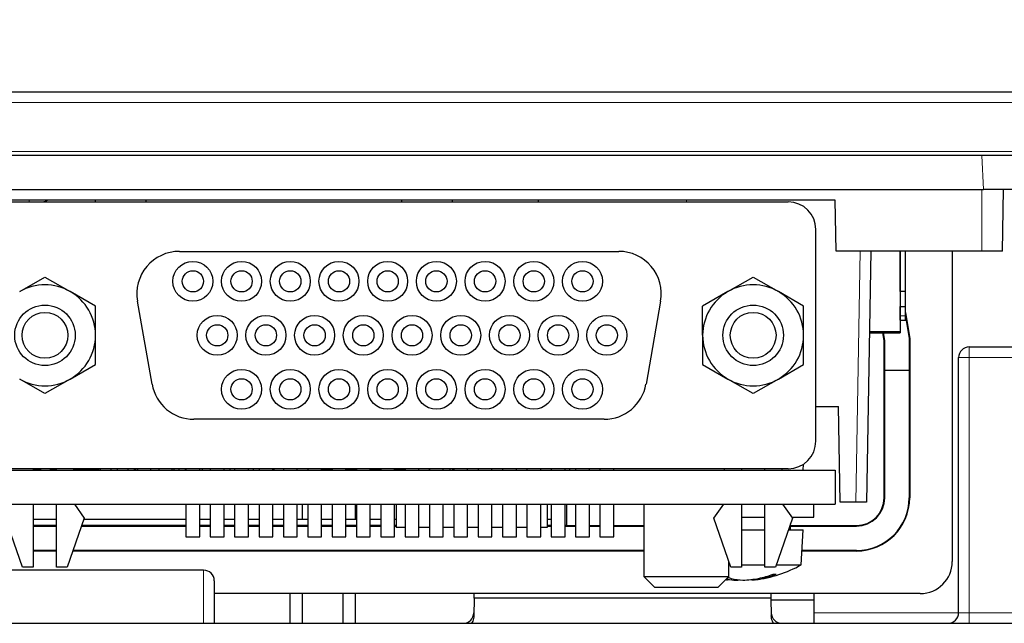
# Paper-space layout 'Blatt5' of a CAD drawing. Header units: millimetres. Extents: x 5 to 418, y 2 to 292.
# Tile 21 of 29: x 203 to 234, y 220 to 239. Entities that reach past the tile are written whole.
import ezdxf

# ---------------------------------------------------------------- set-up
doc = ezdxf.new("R2010")
doc.units = ezdxf.units.MM
doc.layers.add('SLD-0', color=7, linetype='Continuous')
doc.styles.add('SLDTEXTSTYLE0', font='TXT', dxfattribs={"width": 0.605})
doc.dimstyles.new('SLDDIMSTYLE4', dxfattribs={"dimtxt": 4.10931, "dimasz": 3.302, "dimexe": 0, "dimexo": 0.0625, "dimgap": 1.027327, "dimtad": 1, "dimlfac": 1.5, "dimrnd": 1e-09, "dimzin": 12, "dimdsep": 46, "dimtxsty": 'SLDTEXTSTYLE0', "dimsah": 1, "dimcen": 0.09, "dimadec": 0, "dimazin": 3, "dimtfac": 1, "dimtofl": 0, "dimtmove": 0, "dimatfit": 3, "dimfxl": 1, "dimfrac": 2, "dimtolj": 1, "dimtzin": 12, "dimarcsym": 0})

# ---------------------------------------------------------------- blocks, each defined once
blk = doc.blocks.new('_D_22')
at = {"layer": 'SLD-0', "color": 7}
for p, q in [((125.674, 135.231), (125.674, 269.424)), ((310.341, 135.218), (310.341, 269.424)), ((310.341, 268.424), (125.674, 268.424))]:
    blk.add_line(p, q, dxfattribs=at)
for points in [[(125.674, 268.424), (128.976, 267.916), (128.976, 268.932)], [(310.341, 268.424), (307.039, 268.932), (307.039, 267.916)]]:
    blk.add_solid(points, dxfattribs=at)
at = {"layer": 'SLD-0', "color": 7, "insert": (213.304, 273.881), "char_height": 4.2333, "attachment_point": 1, "style": 'SLDTEXTSTYLE0'}
blk.add_mtext('277', dxfattribs=at)

psp = doc.layouts.new('Blatt5')

# ---------------------------------------------------------------- linework, layer by layer
at = {"color": 7, "linetype": 'Continuous', "lineweight": 25}
for p, q in [((156.9515, 236.6636), (279.0639, 236.6636)), ((278.3934, 234.6636), (157.622, 234.6636)), ((155.6773, 233.5969), (233.3254, 233.5969)), ((234.6569, 233.5969), (233.3254, 233.5969)), ((233.9131, 231.6636), (233.9469, 233.5969)), ((228.6744, 233.2636), (155.4835, 233.2636)), ((202.8012, 233.2113), (227.2012, 233.2113)), ((205.4744, 233.2636), (205.4744, 233.2113)), ((207.0744, 233.2113), (207.0744, 233.2636)), ((215.0744, 233.2636), (215.0744, 233.2113)), ((216.6744, 233.2113), (216.6744, 233.2636)), ((219.3599, 233.2636), (219.3608, 233.2113)), ((228.7023, 231.6636), (228.6744, 233.2636)), ((228.0679, 225.7113), (228.0679, 232.3446)), ((208.1146, 231.6613), (221.8879, 231.6613)), ((233.2744, 231.6636), (228.7023, 231.6636)), ((229.7942, 231.6636), (229.6569, 223.7969)), ((230.7078, 231.6636), (230.7078, 229.1356)), ((230.7144, 230.4023), (230.7144, 231.6636)), ((230.8811, 230.4023), (230.8811, 231.6636)), ((232.341, 231.6636), (232.341, 221.9303)), ((233.9131, 231.6636), (233.2744, 231.6636)), ((230.7078, 231.1689), (230.7144, 231.1689)), ((203.1096, 230.3991), (203.9012, 230.8562)), ((203.9012, 230.8562), (204.6929, 230.3991)), ((225.3096, 230.3991), (226.1012, 230.8562)), ((226.1012, 230.8562), (226.8929, 230.3991)), ((205.4846, 229.9421), (204.6929, 230.3991)), ((225.3096, 230.3991), (224.5179, 229.9421)), ((227.6846, 229.9421), (226.8929, 230.3991)), ((230.8811, 230.4023), (230.7078, 230.4023)), ((230.8811, 229.9356), (230.8811, 230.4023)), ((207.2599, 227.4964), (206.8015, 230.0964)), ((223.201, 230.0964), (222.7425, 227.4964)), ((205.4846, 229.0279), (205.4846, 229.9421)), ((224.5179, 229.0279), (224.5179, 229.9421)), ((227.6846, 229.0279), (227.6846, 229.9421)), ((230.7078, 229.9356), (230.8811, 229.9356)), ((230.7144, 229.6356), (230.7144, 229.9356)), ((230.7144, 229.5023), (230.7144, 229.6356)), ((230.8811, 229.6356), (230.8811, 229.9356)), ((230.8811, 229.7472), (231.0077, 228.9303)), ((230.9984, 228.9295), (230.8811, 229.6864)), ((230.8811, 229.5023), (230.8811, 229.6356)), ((230.7078, 229.5023), (230.7144, 229.5023)), ((230.7144, 229.5023), (230.8811, 229.5023)), ((205.4846, 228.1138), (205.4846, 229.0279)), ((224.5179, 229.0279), (224.5179, 228.1138)), ((227.6846, 228.1138), (227.6846, 229.0279)), ((229.7495, 229.1023), (230.7078, 229.1023)), ((230.7078, 229.1356), (229.7501, 229.1356)), ((230.2077, 228.8686), (230.1715, 229.1023)), ((230.1809, 229.1023), (230.217, 228.8694)), ((230.7078, 229.1356), (230.7078, 229.1023)), ((230.217, 228.8694), (230.2077, 228.8686)), ((230.2077, 223.9303), (230.2077, 228.8686)), ((230.217, 228.8694), (230.217, 227.9372)), ((230.9984, 228.9295), (231.0077, 228.9303)), ((230.9984, 227.9372), (230.9984, 228.9295)), ((231.0077, 228.9303), (231.0077, 223.9303)), ((232.8744, 228.6636), (275.7056, 228.6636)), ((204.6929, 227.6567), (205.4846, 228.1138)), ((224.5179, 228.1138), (225.3096, 227.6567)), ((226.8929, 227.6567), (227.6846, 228.1138)), ((232.541, 220.3303), (232.541, 228.3303)), ((230.217, 227.9372), (230.224, 227.9303)), ((230.217, 227.9372), (230.9984, 227.9372)), ((230.224, 223.9303), (230.224, 227.9303)), ((230.224, 227.9303), (230.9914, 227.9303)), ((230.9914, 227.9303), (230.9984, 227.9372)), ((230.9914, 227.9303), (230.9914, 223.9303)), ((203.9012, 227.1996), (203.1096, 227.6567)), ((204.6929, 227.6567), (203.9012, 227.1996)), ((226.1012, 227.1996), (225.3096, 227.6567)), ((226.8929, 227.6567), (226.1012, 227.1996)), ((228.0679, 226.7969), (228.7728, 226.7969)), ((228.8252, 223.7969), (228.7728, 226.7969)), ((221.4294, 226.3946), (208.573, 226.3946)), ((170.241, 224.7969), (228.6744, 224.7969)), ((227.2012, 224.8446), (202.8012, 224.8446)), ((203.5346, 224.8446), (203.5346, 224.7969)), ((203.5346, 224.8088), (203.7744, 224.8088)), ((203.7744, 224.7969), (203.7744, 224.8446)), ((204.0744, 224.7969), (204.0744, 224.8446)), ((204.0744, 224.8088), (204.2679, 224.8088)), ((204.2679, 224.7969), (204.2679, 224.8446)), ((204.8012, 224.8446), (204.8012, 224.7969)), ((204.8012, 224.8088), (205.5816, 224.8088)), ((204.9077, 224.7969), (204.9077, 224.8088)), ((205.1077, 224.7969), (205.1077, 224.8088)), ((205.441, 224.7969), (205.441, 224.8088)), ((205.5816, 224.8446), (205.5816, 224.8088)), ((205.641, 224.7969), (205.641, 224.8446)), ((205.9744, 224.7969), (205.9744, 224.8446)), ((206.1744, 224.7969), (206.1744, 224.8446)), ((206.5077, 224.7969), (206.5077, 224.8446)), ((206.7077, 224.7969), (206.7077, 224.8446)), ((206.741, 224.8446), (206.741, 224.7969)), ((206.8077, 224.8446), (206.8077, 224.7969)), ((207.2077, 224.8446), (207.2077, 224.7969)), ((207.4744, 224.8446), (207.4744, 224.7969)), ((207.8744, 224.8446), (207.8744, 224.7969)), ((207.941, 224.8446), (207.941, 224.7969)), ((208.1077, 224.7969), (208.1077, 224.8446)), ((208.3077, 224.7969), (208.3077, 224.8446)), ((208.3212, 224.8446), (208.3212, 224.7969)), ((208.7546, 224.7969), (208.7546, 224.8446)), ((208.841, 224.7969), (208.841, 224.8446)), ((209.0846, 224.8446), (209.0846, 224.7969)), ((209.5179, 224.7969), (209.5179, 224.8446)), ((209.7077, 224.7969), (209.7077, 224.8446)), ((209.8479, 224.8446), (209.8479, 224.7969)), ((210.2812, 224.7969), (210.2812, 224.8446)), ((210.441, 224.7969), (210.441, 224.8446)), ((210.6112, 224.8446), (210.6112, 224.7969)), ((211.0446, 224.7969), (211.0446, 224.8446)), ((211.0744, 224.8446), (211.0744, 224.7969)), ((211.3746, 224.8446), (211.3746, 224.7969)), ((211.8079, 224.7969), (211.8079, 224.8446)), ((212.1379, 224.8446), (212.1379, 224.7969)), ((212.5712, 224.7969), (212.5712, 224.8446)), ((212.5712, 224.8336), (212.9012, 224.8336)), ((212.5744, 224.7969), (212.5744, 224.8336)), ((212.9012, 224.8446), (212.9012, 224.7969)), ((213.3346, 224.7969), (213.3346, 224.8446)), ((213.3346, 224.8336), (213.5277, 224.8336)), ((213.441, 224.7969), (213.441, 224.8336)), ((213.5277, 224.8336), (213.5394, 224.8336)), ((213.5394, 224.8336), (213.541, 224.8336)), ((213.541, 224.8336), (213.541, 224.8446)), ((213.541, 224.8336), (213.6646, 224.8336)), ((213.641, 224.7969), (213.641, 224.8336)), ((213.6646, 224.8446), (213.6646, 224.7969)), ((214.0979, 224.7969), (214.0979, 224.8446)), ((214.0979, 224.8336), (214.4279, 224.8336)), ((214.1744, 224.7969), (214.1744, 224.8336)), ((214.4279, 224.8446), (214.4279, 224.7969)), ((214.8612, 224.7969), (214.8612, 224.8446)), ((214.8612, 224.8336), (214.8744, 224.8336)), ((214.8744, 224.8446), (214.8744, 224.8336)), ((214.8744, 224.8336), (215.1912, 224.8336)), ((215.1912, 224.8446), (215.1912, 224.7969)), ((215.6246, 224.7969), (215.6246, 224.8446)), ((215.941, 224.8446), (215.941, 224.7969)), ((215.9546, 224.8446), (215.9546, 224.7969)), ((216.3879, 224.7969), (216.3879, 224.8446)), ((216.6077, 224.7969), (216.6077, 224.8446)), ((216.6744, 224.8446), (216.6744, 224.7969)), ((216.6744, 224.8336), (216.7077, 224.8336)), ((216.7077, 224.8446), (216.7077, 224.7969)), ((216.7179, 224.8446), (216.7179, 224.7969)), ((217.1512, 224.7969), (217.1512, 224.8446)), ((217.4812, 224.8446), (217.4812, 224.7969)), ((217.9146, 224.7969), (217.9146, 224.8446)), ((218.2446, 224.8446), (218.2446, 224.7969)), ((218.6779, 224.7969), (218.6779, 224.8446)), ((219.0079, 224.8446), (219.0079, 224.7969)), ((219.4412, 224.7969), (219.4412, 224.8446)), ((219.7712, 224.8446), (219.7712, 224.7969)), ((220.2046, 224.7969), (220.2046, 224.8446)), ((220.3402, 224.8446), (220.341, 224.7969)), ((220.5346, 224.8446), (220.5346, 224.7969)), ((220.9679, 224.7969), (220.9679, 224.8446)), ((221.2979, 224.8446), (221.2979, 224.7969)), ((221.7312, 224.7969), (221.7312, 224.8446)), ((225.2012, 224.7969), (225.2012, 224.8446)), ((225.7346, 224.8446), (225.7346, 224.7969)), ((226.4679, 224.7969), (226.4679, 224.8446)), ((227.0012, 224.8446), (227.0012, 224.7969)), ((227.6744, 224.7969), (227.6777, 224.9873)), ((228.6744, 224.7969), (228.6744, 223.7303)), ((229.3236, 223.7969), (228.8252, 223.7969)), ((229.6569, 223.7969), (229.3236, 223.7969)), ((155.341, 223.7303), (228.6744, 223.7303)), ((203.5346, 223.7303), (203.5346, 221.7613)), ((204.2679, 221.7613), (204.2679, 223.7303)), ((204.8234, 223.7303), (205.1346, 223.2946)), ((208.3212, 223.7303), (208.3212, 222.7113)), ((208.7546, 222.7113), (208.7546, 223.7303)), ((209.0846, 223.7303), (209.0846, 222.7113)), ((209.5179, 222.7113), (209.5179, 223.7303)), ((209.8479, 223.7303), (209.8479, 222.7113)), ((210.2812, 222.7113), (210.2812, 223.7303)), ((210.6112, 223.7303), (210.6112, 222.7113)), ((211.0446, 222.7113), (211.0446, 223.7303)), ((211.3746, 223.7303), (211.3746, 222.7113)), ((211.8079, 222.7113), (211.8079, 223.7303)), ((211.9744, 223.2625), (211.9744, 223.7303)), ((212.1379, 223.7303), (212.1379, 222.7113)), ((212.5712, 222.7113), (212.5712, 223.7303)), ((212.9012, 223.7303), (212.9012, 222.7113)), ((213.3346, 222.7113), (213.3346, 223.7303)), ((213.641, 223.2625), (213.641, 223.7303)), ((213.6646, 223.7303), (213.6646, 222.7113)), ((214.0979, 222.7113), (214.0979, 223.7303)), ((214.4279, 223.7303), (214.4279, 222.7113)), ((214.8612, 222.7113), (214.8612, 223.7303)), ((214.9077, 223.7303), (214.9077, 222.9969)), ((215.1912, 223.7303), (215.1912, 222.7113)), ((215.6246, 222.7113), (215.6246, 223.7303)), ((215.9546, 223.7303), (215.9546, 222.7113)), ((216.3879, 222.7113), (216.3879, 223.7303)), ((216.7179, 223.7303), (216.7179, 222.7113)), ((217.1512, 222.7113), (217.1512, 223.7303)), ((217.4812, 223.7303), (217.4812, 222.7113)), ((217.9146, 222.7113), (217.9146, 223.7303)), ((218.2446, 223.7303), (218.2446, 222.7113)), ((218.6779, 222.7113), (218.6779, 223.7303)), ((219.0079, 223.7303), (219.0079, 222.7113)), ((219.4412, 222.7113), (219.4412, 223.7303)), ((219.641, 223.7303), (219.641, 222.9969)), ((219.7712, 223.7303), (219.7712, 222.7113)), ((220.2046, 222.7113), (220.2046, 223.7303)), ((220.2534, 223.7303), (220.2534, 223.0636)), ((220.5346, 223.7303), (220.5346, 222.7113)), ((220.9679, 222.7113), (220.9679, 223.7303)), ((221.2979, 223.7303), (221.2979, 222.7113)), ((221.7312, 222.7113), (221.7312, 223.7303)), ((222.6744, 223.7303), (222.6744, 221.4636)), ((224.8679, 223.2946), (225.1791, 223.7303)), ((225.7346, 223.7303), (225.7346, 221.7613)), ((226.4679, 221.7613), (226.4679, 223.7303)), ((227.0234, 223.7303), (227.3346, 223.2946)), ((228.0077, 223.3303), (228.0077, 223.7303)), ((203.2012, 221.7613), (202.6679, 223.2946)), ((203.5346, 223.2625), (204.2679, 223.2625)), ((205.1346, 223.2946), (204.6012, 221.7613)), ((205.1234, 223.2625), (208.3212, 223.2625)), ((208.7546, 223.2625), (209.0846, 223.2625)), ((209.5179, 223.2625), (209.8479, 223.2625)), ((210.2812, 223.2625), (210.6112, 223.2625)), ((211.0446, 223.2625), (211.3746, 223.2625)), ((211.8079, 223.2625), (212.1379, 223.2625)), ((212.5712, 223.2625), (212.9012, 223.2625)), ((213.3346, 223.2625), (213.6646, 223.2625)), ((214.0979, 223.2625), (214.4279, 223.2625)), ((214.8612, 223.2625), (214.9077, 223.2625)), ((219.641, 223.2625), (219.7712, 223.2625)), ((225.4012, 221.7613), (224.8679, 223.2946)), ((225.7346, 223.3303), (226.4679, 223.3303)), ((227.3346, 223.2946), (226.8012, 221.7613)), ((227.3091, 223.3303), (228.0077, 223.3303)), ((204.2679, 223.0659), (203.5346, 223.0659)), ((203.5346, 223.0473), (204.2679, 223.0473)), ((205.0485, 223.0473), (208.3212, 223.0473)), ((208.3212, 223.0659), (205.055, 223.0659)), ((209.0846, 223.0659), (208.7546, 223.0659)), ((208.7546, 223.0473), (209.0846, 223.0473)), ((209.8479, 223.0659), (209.5179, 223.0659)), ((209.5179, 223.0473), (209.8479, 223.0473)), ((210.6112, 223.0659), (210.2812, 223.0659)), ((210.2812, 223.0473), (210.6112, 223.0473)), ((211.3746, 223.0659), (211.0446, 223.0659)), ((211.0446, 223.0473), (211.3746, 223.0473)), ((212.1379, 223.0659), (211.8079, 223.0659)), ((211.8079, 223.0473), (212.1379, 223.0473)), ((212.9012, 223.0659), (212.5712, 223.0659)), ((212.5712, 223.0473), (212.9012, 223.0473)), ((213.6646, 223.0659), (213.3346, 223.0659)), ((213.3346, 223.0473), (213.6646, 223.0473)), ((214.4279, 223.0659), (214.0979, 223.0659)), ((214.0979, 223.0473), (214.4279, 223.0473)), ((214.9077, 223.0659), (214.8612, 223.0659)), ((214.8612, 223.0473), (214.9077, 223.0473)), ((215.1912, 222.9969), (214.9077, 222.9969)), ((215.9546, 222.9969), (215.6246, 222.9969)), ((216.7179, 222.9969), (216.3879, 222.9969)), ((217.4812, 222.9969), (217.1512, 222.9969)), ((218.2446, 222.9969), (217.9146, 222.9969)), ((219.0079, 222.9969), (218.6779, 222.9969)), ((219.641, 222.9969), (219.4412, 222.9969)), ((219.7712, 223.0659), (219.641, 223.0659)), ((219.641, 223.0473), (219.7712, 223.0473)), ((220.2534, 223.0636), (220.2046, 223.0644)), ((220.2046, 223.0473), (220.5346, 223.0473)), ((220.2534, 223.0636), (220.5346, 223.0636)), ((220.9679, 223.0636), (221.2979, 223.0636)), ((220.9679, 223.0473), (221.2979, 223.0473)), ((221.7312, 223.0636), (222.6744, 223.0636)), ((221.7312, 223.0473), (222.6744, 223.0473)), ((225.7346, 222.9303), (226.4679, 222.9303)), ((227.2078, 222.9303), (227.6744, 222.9303)), ((227.2744, 222.9303), (227.2744, 223.1215)), ((227.2744, 223.0636), (229.341, 223.0636)), ((227.2744, 223.0473), (229.341, 223.0473)), ((227.6077, 221.8303), (227.6744, 222.9303)), ((208.3212, 222.7113), (208.7546, 222.7113)), ((209.0846, 222.7113), (209.5179, 222.7113)), ((209.8479, 222.7113), (210.2812, 222.7113)), ((210.6112, 222.7113), (211.0446, 222.7113)), ((211.3746, 222.7113), (211.8079, 222.7113)), ((212.1379, 222.7113), (212.5712, 222.7113)), ((212.9012, 222.7113), (213.3346, 222.7113)), ((213.6646, 222.7113), (214.0979, 222.7113)), ((214.4279, 222.7113), (214.8612, 222.7113)), ((215.1912, 222.7113), (215.6246, 222.7113)), ((215.9546, 222.7113), (216.3879, 222.7113)), ((216.7179, 222.7113), (217.1512, 222.7113)), ((217.4812, 222.7113), (217.9146, 222.7113)), ((218.2446, 222.7113), (218.6779, 222.7113)), ((219.0079, 222.7113), (219.4412, 222.7113)), ((219.7712, 222.7113), (220.2046, 222.7113)), ((220.5346, 222.7113), (220.9679, 222.7113)), ((221.2979, 222.7113), (221.7312, 222.7113)), ((204.2679, 222.2799), (203.5346, 222.2799)), ((204.2679, 222.2636), (203.5346, 222.2636)), ((222.6744, 222.2636), (204.7759, 222.2636)), ((222.6744, 222.2799), (204.7816, 222.2799)), ((229.341, 222.2636), (227.634, 222.2636)), ((229.341, 222.2799), (227.6349, 222.2799)), ((225.341, 221.4636), (225.341, 221.9343)), ((208.8744, 221.6636), (202.8744, 221.6636)), ((203.5346, 221.7613), (203.2012, 221.7613)), ((204.6012, 221.7613), (204.2679, 221.7613)), ((225.7346, 221.7613), (225.4012, 221.7613)), ((225.7346, 221.8303), (226.4679, 221.8303)), ((226.8012, 221.7613), (226.4679, 221.7613)), ((226.8252, 221.8303), (227.6077, 221.8303)), ((209.2077, 221.3303), (209.2077, 219.9969)), ((222.6744, 221.4636), (223.0077, 221.1303)), ((222.6744, 221.4636), (225.341, 221.4636)), ((225.0077, 221.1303), (225.341, 221.4636)), ((225.3094, 221.4319), (225.2856, 221.3507)), ((225.5679, 221.3752), (225.5659, 221.3507)), ((226.0565, 221.3736), (226.0632, 221.3507)), ((226.3948, 221.4339), (226.3995, 221.4054)), ((223.0077, 221.1303), (225.0077, 221.1303)), ((231.341, 220.9303), (209.2077, 220.9303)), ((211.5744, 220.9303), (211.5744, 219.9969)), ((211.9744, 219.9969), (211.9744, 220.9303)), ((213.241, 220.9303), (213.241, 219.9969)), ((213.641, 219.9969), (213.641, 220.9303)), ((217.3548, 220.7832), (217.3451, 220.2293)), ((217.3548, 220.7832), (217.3573, 220.9303)), ((226.6606, 220.7832), (217.3548, 220.7832)), ((226.6581, 220.9303), (226.6606, 220.7832)), ((226.6606, 220.7832), (226.6703, 220.2293)), ((226.6616, 220.7303), (228.0077, 220.7303)), ((228.0077, 220.9303), (228.0077, 220.7303)), ((228.0077, 220.7303), (228.0077, 219.9969)), ((145.8018, 219.9969), (290.2136, 219.9969))]:
    psp.add_line(p, q, dxfattribs=at)
at = {"color": 7, "linetype": 'Continuous', "lineweight": 18}
for p, q in [((280.6744, 236.3303), (155.341, 236.3303)), ((157.5979, 234.7969), (278.4175, 234.7969)), ((233.3254, 233.5969), (233.2695, 234.6636)), ((233.2744, 231.6636), (233.2744, 233.5969)), ((203.4091, 233.2636), (203.4091, 233.2113)), ((224.0077, 233.2636), (224.0077, 233.2113)), ((229.3236, 223.7969), (229.4609, 231.6636)), ((230.8811, 229.6356), (230.7144, 229.6356)), ((232.8744, 228.6636), (232.8744, 228.3361)), ((232.8744, 228.3361), (232.8744, 220.3244)), ((275.7056, 228.3361), (232.8744, 228.3361)), ((213.5394, 224.8336), (213.5394, 224.8405)), ((214.3744, 224.7969), (214.3744, 224.8336)), ((230.224, 223.9303), (230.2077, 223.9303)), ((230.9914, 223.9303), (231.0077, 223.9303)), ((229.341, 223.0473), (229.341, 223.0636)), ((229.341, 222.2799), (229.341, 222.2636)), ((208.8744, 219.9969), (208.8744, 221.6636)), ((228.0077, 220.3244), (232.541, 220.3244)), ((232.8744, 220.3244), (232.8744, 219.9969)), ((232.8744, 220.3244), (275.8454, 220.3244))]:
    psp.add_line(p, q, dxfattribs=at)
at = {"color": 7, "linetype": 'Continuous', "lineweight": 25, "flags": 128}
psp.add_lwpolyline([(203.9903, 233.2636), (203.9032, 233.2252), (203.8667, 233.2113)], dxfattribs=at)
at = {"color": 7, "linetype": 'Continuous', "lineweight": 25}
for centre, radius in [((208.5379, 230.7213), 0.6267), ((210.0646, 230.7213), 0.6267), ((211.5912, 230.7213), 0.6267), ((213.1179, 230.7213), 0.6267), ((214.6446, 230.7213), 0.6267), ((216.1712, 230.7213), 0.6267), ((217.6979, 230.7213), 0.6267), ((219.2246, 230.7213), 0.6267), ((220.7512, 230.7213), 0.6267), ((208.5379, 230.7213), 0.3333), ((210.0646, 230.7213), 0.3333), ((211.5912, 230.7213), 0.3333), ((213.1179, 230.7213), 0.3333), ((214.6446, 230.7213), 0.3333), ((216.1712, 230.7213), 0.3333), ((217.6979, 230.7213), 0.3333), ((219.2246, 230.7213), 0.3333), ((220.7512, 230.7213), 0.3333), ((203.9012, 229.0279), 0.9483), ((226.1012, 229.0279), 0.9483), ((203.9012, 229.0279), 0.7188), ((209.3012, 229.0279), 0.6267), ((210.8279, 229.0279), 0.6267), ((212.3546, 229.0279), 0.6267), ((213.8812, 229.0279), 0.6267), ((215.4079, 229.0279), 0.6267), ((216.9346, 229.0279), 0.6267), ((218.4612, 229.0279), 0.6267), ((219.9879, 229.0279), 0.6267), ((221.5146, 229.0279), 0.6267), ((226.1012, 229.0279), 0.7188), ((209.3012, 229.0279), 0.3333), ((210.8279, 229.0279), 0.3333), ((212.3546, 229.0279), 0.3333), ((213.8812, 229.0279), 0.3333), ((215.4079, 229.0279), 0.3333), ((216.9346, 229.0279), 0.3333), ((218.4612, 229.0279), 0.3333), ((219.9879, 229.0279), 0.3333), ((221.5146, 229.0279), 0.3333), ((210.0646, 227.3346), 0.6267), ((211.5912, 227.3346), 0.6267), ((213.1179, 227.3346), 0.6267), ((214.6446, 227.3346), 0.6267), ((216.1712, 227.3346), 0.6267), ((217.6979, 227.3346), 0.6267), ((219.2246, 227.3346), 0.6267), ((220.7512, 227.3346), 0.6267), ((210.0646, 227.3346), 0.3333), ((211.5912, 227.3346), 0.3333), ((213.1179, 227.3346), 0.3333), ((214.6446, 227.3346), 0.3333), ((216.1712, 227.3346), 0.3333), ((217.6979, 227.3346), 0.3333), ((219.2246, 227.3346), 0.3333), ((220.7512, 227.3346), 0.3333)]:
    psp.add_circle(centre, radius, dxfattribs=at)
for centre, radius, start, end in [((227.2012, 232.3446), 0.8667, 0, 90), ((208.1146, 230.3279), 1.3333, 90, 190), ((221.8879, 230.3279), 1.3333, 350, 90), ((203.9012, 229.0279), 1.5833, 60, 120), ((226.1012, 229.0279), 1.5833, 60, 120), ((203.9012, 229.0279), 1.5833, 0, 60), ((226.1012, 229.0279), 1.5833, 120, 180), ((226.1012, 229.0279), 1.5833, 0, 60), ((203.9012, 229.0279), 1.5833, 300, 0), ((226.1012, 229.0279), 1.5833, 180, 240), ((226.1012, 229.0279), 1.5833, 300, 0), ((232.8744, 228.3303), 0.3333, 90, 180), ((203.9012, 229.0279), 1.5833, 240, 300), ((208.573, 227.7279), 1.3333, 190, 270), ((221.4294, 227.7279), 1.3333, 270, 350), ((226.1012, 229.0279), 1.5833, 240, 300), ((227.2012, 225.7113), 0.8667, 270, 0), ((213.5277, 224.8469), 0.0133, 270, 349.91278), ((214.3744, 224.8636), 0.0667, 206.74368, 270), ((216.7077, 224.8636), 0.0667, 239.99798, 270), ((229.341, 223.9303), 1.6504, 270, 0), ((229.341, 223.9303), 0.883, 270, 0), ((229.341, 223.9303), 0.8667, 270, 0), ((229.341, 223.9303), 1.6667, 270, 0), ((231.341, 221.9303), 1, 270, 0), ((208.8744, 221.3303), 0.3333, 0, 90), ((225.6744, 225.318), 3.9878, 277.05698, 299.00033), ((225.326, 221.529), 0.1828, 243.12876, 257.21644), ((225.7556, 225.2709), 3.9248, 263.22048, 267.22929), ((225.9261, 222.8298), 1.5139, 246.12344, 250.19932), ((225.937, 223.6672), 2.3216, 256.9642, 266.19416), ((225.4211, 223.5752), 2.2291, 273.72256, 276.52288), ((225.5917, 225.2889), 3.9428, 272.77925, 279.95353), ((225.9394, 223.1735), 1.827, 273.88603, 284.58936), ((225.5403, 224.805), 3.4776, 282.16599, 289.94045), ((225.7789, 224.137), 2.8012, 282.80194, 291.78323), ((226.7724, 222.5288), 0.994, 267.34656, 272.65344), ((217.0135, 220.3303), 0.3333, 270, 359), ((227.0019, 220.3303), 0.3333, 181, 270), ((232.2077, 220.3303), 0.3333, 270, 0)]:
    psp.add_arc(centre, radius, start, end, dxfattribs=at)
at = {"color": 7, "linetype": 'Continuous', "lineweight": 18}
psp.add_arc((232.7911, 223.5568), 4.78, 89.00137, 92.99833, dxfattribs=at)
psp.add_ellipse((232.8744, 220.3303), major_axis=(0.3333, 0), ratio=0.0174524, start_param=3.1415927, end_param=4.712389, dxfattribs=at)
at = {"color": 7, "linetype": 'Continuous', "lineweight": 25}
for points, knots in [([(217.3451, 220.2293), (217.3402, 220.1716), (217.3331, 220.0879), (217.2879, 220.0185), (217.2738, 219.9969)], [0, 0, 0, 0, 0.6882887, 1, 1, 1, 1]), ([(226.7416, 219.9969), (226.7275, 220.0185), (226.6823, 220.0879), (226.6752, 220.1716), (226.6703, 220.2293)], [0, 0, 0, 0, 0.3117113, 1, 1, 1, 1])]:
    psp.add_open_spline(points, degree=3, knots=knots, dxfattribs=at)

# ---------------------------------------------------------------- dimensions: what is measured, and where the dimension line sits
at = {"layer": 'SLD-0', "color": 7}
dim = psp.add_linear_dim(base=(125.6742, 268.424), p1=(310.3406, 135.2182), p2=(125.6742, 135.2311), dimstyle='SLDDIMSTYLE4', dxfattribs=at)
dim.commit()
dim.dimension.update_dxf_attribs({"geometry": '_D_22', "text_midpoint": (218.0074, 268.424), "dimtype": 160})

doc.saveas('drawing.dxf')
